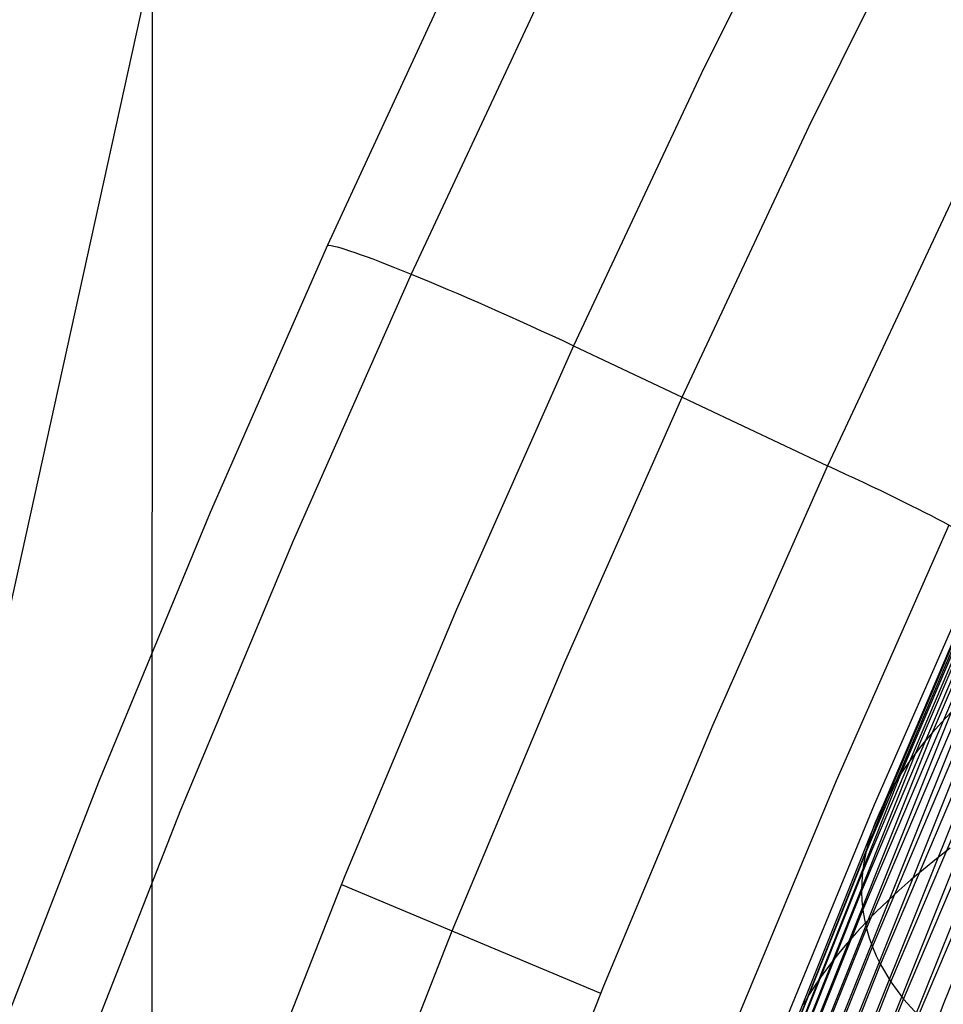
# Model space of a CAD drawing. Extents: x -260 to 296, y -277 to 294.
# Tile 46 of 241: x -213 to -202, y 70 to 83. Entities that reach past the tile are written whole.
import ezdxf

# ---------------------------------------------------------------- set-up
doc = ezdxf.new("R2010")
doc.units = 0
doc.layers.add('PREDEFINITO', color=7, linetype='CONTINUOUS')

msp = doc.modelspace()

# ---------------------------------------------------------------- linework, layer by layer
at = {"layer": 'PREDEFINITO'}
for p, q in [((-211.442, 45.21, 414.112), (-211.416, 122.595, 722.426)), ((-202.952, 85.4, 411.528), (-204.608, 82.058, 411.273)), ((-203.266, 81.407, 411.439), (-201.615, 84.739, 411.703)), ((-211.429, 83.486, 566.61), (-216.12, 62.19, 571.832)), ((-207.666, 83.358, 413.923), (-209.256, 79.926, 413.722)), ((-206.614, 82.99, 411.913), (-208.214, 79.567, 411.705)), ((-204.608, 82.058, 411.273), (-206.194, 78.676, 411.053)), ((-204.845, 78.037, 411.21), (-203.266, 81.407, 411.439)), ((-201.475, 80.516, 411.659), (-203.038, 77.181, 411.42)), ((-201.731, 73.865, 402.328), (-199.109, 80.029, 402.746)), ((-209.256, 79.926, 413.722), (-210.713, 76.601, 413.566)), ((-201.939, 73.61, 402.956), (-199.315, 79.782, 403.361)), ((-208.214, 79.567, 411.705), (-209.682, 76.247, 411.542)), ((-202.12, 73.356, 403.598), (-199.493, 79.535, 403.99)), ((-202.273, 73.105, 404.255), (-199.644, 79.29, 404.634)), ((-202.494, 72.609, 405.607), (-199.863, 78.804, 405.959)), ((-206.194, 78.676, 411.053), (-207.65, 75.394, 410.879)), ((-206.194, 78.676, 411.053), (-203.038, 77.181, 411.42)), ((-202.562, 72.365, 406.302), (-199.93, 78.564, 406.64)), ((-202.602, 72.124, 407.008), (-199.97, 78.326, 407.332)), ((-206.309, 74.732, 411.026), (-204.845, 78.037, 411.21)), ((-202.614, 71.887, 407.723), (-199.982, 78.091, 408.034)), ((-202.598, 71.653, 408.449), (-199.965, 77.858, 408.745)), ((-202.553, 71.424, 409.183), (-199.921, 77.629, 409.465)), ((-202.48, 71.198, 409.925), (-199.849, 77.403, 410.193)), ((-203.038, 77.181, 411.42), (-204.464, 73.96, 411.228)), ((-202.378, 70.977, 410.675), (-199.748, 77.181, 410.928)), ((-202.249, 70.76, 411.431), (-199.621, 76.962, 411.669)), ((-202.091, 70.548, 412.192), (-199.465, 76.747, 412.416)), ((-210.713, 76.601, 413.566), (-212.101, 73.244, 413.45)), ((-201.528, 76.443, 412.331), (-202.931, 73.261, 412.131)), ((-201.906, 70.342, 412.958), (-199.282, 76.537, 413.168)), ((-209.682, 76.247, 411.542), (-211.081, 72.897, 411.42)), ((-201.077, 76.12, 414.161), (-202.456, 72.964, 413.959)), ((-199.519, 75.678, 398.401), (-201.598, 70.482, 398.114)), ((-207.65, 75.394, 410.879), (-209.037, 72.081, 410.746)), ((-201.996, 70.212, 398.631), (-199.914, 75.419, 398.907)), ((-202.369, 69.943, 399.167), (-200.283, 75.159, 399.433)), ((-202.715, 69.674, 399.721), (-200.626, 74.899, 399.977)), ((-207.704, 71.395, 410.883), (-206.309, 74.732, 411.026)), ((-203.035, 69.406, 400.294), (-200.942, 74.639, 400.539)), ((-203.327, 69.14, 400.885), (-201.232, 74.38, 401.119)), ((-203.593, 68.875, 401.492), (-201.495, 74.122, 401.715)), ((-201.495, 74.122, 401.715), (-201.616, 73.994, 402.02)), ((-201.616, 73.994, 402.02), (-201.731, 73.865, 402.328)), ((-204.464, 73.96, 411.228), (-205.823, 70.71, 411.076)), ((-203.831, 68.612, 402.116), (-201.731, 73.865, 402.328)), ((-201.731, 73.865, 402.328), (-201.838, 73.738, 402.64)), ((-201.838, 73.738, 402.64), (-201.939, 73.61, 402.956)), ((-204.041, 68.351, 402.756), (-201.939, 73.61, 402.956)), ((-201.939, 73.61, 402.956), (-202.033, 73.483, 403.275)), ((-202.033, 73.483, 403.275), (-202.12, 73.356, 403.598)), ((-202.931, 73.261, 412.131), (-204.268, 70.05, 411.971)), ((-204.223, 68.092, 403.41), (-202.12, 73.356, 403.598)), ((-202.12, 73.356, 403.598), (-202.2, 73.23, 403.925)), ((-212.101, 73.244, 413.45), (-213.419, 69.858, 413.37)), ((-202.2, 73.23, 403.925), (-202.273, 73.105, 404.255)), ((-204.377, 67.837, 404.078), (-202.273, 73.105, 404.255)), ((-202.273, 73.105, 404.255), (-202.338, 72.98, 404.588)), ((-211.081, 72.897, 411.42), (-212.409, 69.517, 411.334)), ((-202.456, 72.964, 413.959), (-203.771, 69.777, 413.797)), ((-202.338, 72.98, 404.588), (-202.397, 72.856, 404.925)), ((-202.397, 72.856, 404.925), (-202.449, 72.732, 405.265)), ((-202.449, 72.732, 405.265), (-202.494, 72.609, 405.607)), ((-204.601, 67.334, 405.455), (-202.494, 72.609, 405.607)), ((-202.494, 72.609, 405.607), (-202.532, 72.487, 405.953)), ((-202.532, 72.487, 405.953), (-202.562, 72.365, 406.302)), ((-201.513, 72.425, 399.553), (-201.682, 72.293, 399.83)), ((-204.67, 67.089, 406.161), (-202.562, 72.365, 406.302)), ((-202.562, 72.365, 406.302), (-202.586, 72.244, 406.653)), ((-201.682, 72.293, 399.83), (-201.845, 72.161, 400.111)), ((-202.586, 72.244, 406.653), (-202.602, 72.124, 407.008)), ((-201.845, 72.161, 400.111), (-202, 72.029, 400.397)), ((-209.037, 72.081, 410.746), (-210.354, 68.741, 410.648)), ((-204.71, 66.847, 406.879), (-202.602, 72.124, 407.008)), ((-202.602, 72.124, 407.008), (-202.612, 72.005, 407.364)), ((-202, 72.029, 400.397), (-202.149, 71.898, 400.687)), ((-209.082, 71.972, 410.742), (-205.859, 70.622, 411.072)), ((-202.612, 72.005, 407.364), (-202.614, 71.887, 407.723)), ((-204.722, 66.609, 407.607), (-202.614, 71.887, 407.723)), ((-202.614, 71.887, 407.723), (-202.609, 71.77, 408.085)), ((-202.149, 71.898, 400.687), (-202.292, 71.767, 400.982)), ((-202.609, 71.77, 408.085), (-202.598, 71.653, 408.449)), ((-202.292, 71.767, 400.982), (-202.427, 71.636, 401.281)), ((-204.706, 66.375, 408.345), (-202.598, 71.653, 408.449)), ((-202.598, 71.653, 408.449), (-202.579, 71.538, 408.815)), ((-202.579, 71.538, 408.815), (-202.553, 71.424, 409.183)), ((-202.427, 71.636, 401.281), (-202.556, 71.505, 401.584)), ((-204.66, 66.146, 409.091), (-202.553, 71.424, 409.183)), ((-202.556, 71.505, 401.584), (-202.678, 71.375, 401.891)), ((-202.553, 71.424, 409.183), (-202.52, 71.31, 409.553)), ((-209.006, 68.083, 410.779), (-207.704, 71.395, 410.883)), ((-202.678, 71.375, 401.891), (-202.793, 71.245, 402.202)), ((-202.52, 71.31, 409.553), (-202.48, 71.198, 409.925)), ((-204.586, 65.922, 409.846), (-202.48, 71.198, 409.925)), ((-202.793, 71.245, 402.202), (-202.901, 71.116, 402.516)), ((-202.48, 71.198, 409.925), (-202.432, 71.087, 410.299)), ((-202.901, 71.116, 402.516), (-203.002, 70.987, 402.835)), ((-202.432, 71.087, 410.299), (-202.378, 70.977, 410.675)), ((-204.484, 65.703, 410.608), (-202.378, 70.977, 410.675)), ((-203.002, 70.987, 402.835), (-203.096, 70.858, 403.157)), ((-202.378, 70.977, 410.675), (-202.249, 70.76, 411.431)), ((-203.096, 70.858, 403.157), (-203.184, 70.731, 403.483)), ((-205.823, 70.71, 411.076), (-207.114, 67.432, 410.961)), ((-204.353, 65.489, 411.376), (-202.249, 70.76, 411.431)), ((-203.184, 70.731, 403.483), (-203.264, 70.604, 403.813)), ((-202.249, 70.76, 411.431), (-202.091, 70.548, 412.192)), ((-203.264, 70.604, 403.813), (-203.337, 70.477, 404.146)), ((-204.194, 65.281, 412.149), (-202.091, 70.548, 412.192)), ((-201.598, 70.482, 398.114), (-203.344, 65.878, 398.005)), ((-202.091, 70.548, 412.192), (-201.906, 70.342, 412.958))]:
    msp.add_line(p, q, dxfattribs=at)
at = {"layer": 'PREDEFINITO', "extrusion": (-0.417513, -0.907048, -0.054294)}
msp.add_arc((-220.519, 414.234, -7.592), 3.003, 185.9844, 276.0723, dxfattribs=at)
at = {"layer": 'PREDEFINITO', "extrusion": (0.409542, 0.910353, 0.059436)}
msp.add_arc((217.091, 413.946, 11.563), 2.5, 174.034, 263.9556, dxfattribs=at)

doc.saveas('drawing.dxf')
